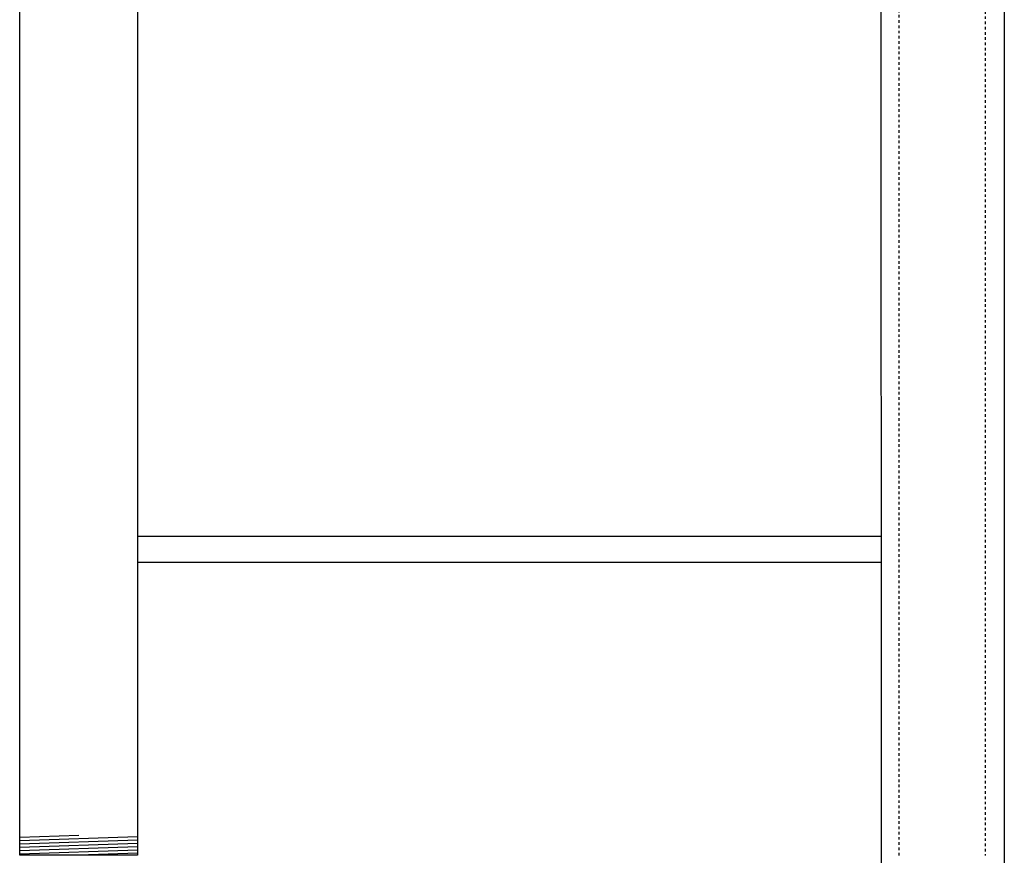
# Model space of a CAD drawing. Extents: x -169 to 2224, y 0 to 2796.
# Tile 115 of 256: x 861 to 899, y 922 to 954. Entities that reach past the tile are written whole.
import ezdxf

# ---------------------------------------------------------------- set-up
doc = ezdxf.new("R2010")
doc.units = 0
doc.header["$MEASUREMENT"] = 0
doc.linetypes.add('HIDDEN5', pattern=[0.05, 0.025, -0.025])
for name, color, linetype in [('CONDUIT', 2, 'CONTINUOUS'), ('FILL-TUBE', 1, 'CONTINUOUS'), ('GALV-4', 4, 'CONTINUOUS')]:
    doc.layers.add(name, color=color, linetype=linetype)

msp = doc.modelspace()

# ---------------------------------------------------------------- linework, layer by layer
at = {"layer": 'CONDUIT'}
for p, q in [((894.11175, 934.40664), (865.71014, 934.40664)), ((894.11175, 933.40664), (865.71014, 933.40664))]:
    msp.add_line(p, q, dxfattribs=at)
at = {"layer": 'FILL-TUBE', "color": 1, "linetype": 'HIDDEN5'}
for points in [[(894.8017, 922.22582), (894.8017, 968.87449), (894.35819, 968.87449)], [(898.5621, 968.87449), (898.09279, 968.87449), (898.09279, 922.22582)]]:
    msp.add_lwpolyline(points, dxfattribs=at)
at = {"layer": 'GALV-4', "color": 7}
for p, q in [((863.46502, 922.97744), (861.21014, 922.90149)), ((865.71014, 922.92799), (861.21014, 922.77642)), ((865.71014, 922.80292), (861.21014, 922.65134)), ((865.71014, 922.67785), (861.21014, 922.52627)), ((865.71014, 922.55278), (861.21014, 922.4012)), ((865.71014, 922.42771), (861.21014, 922.27613)), ((865.71014, 922.30264), (863.46502, 922.22701))]:
    msp.add_line(p, q, dxfattribs=at)
at = {"layer": 'GALV-4', "color": 1, "linetype": 'Continuous'}
msp.add_lwpolyline([(865.71014, 966.36442), (865.71502, 922.22701), (861.21502, 922.22701), (861.21014, 966.39013)], dxfattribs=at)
at = {"layer": 'GALV-4', "color": 1}
msp.add_lwpolyline([(898.80854, 963.91113), (898.81991, 915.66412), (894.12312, 915.66412), (894.11175, 963.91113)], close=True, dxfattribs=at)

doc.saveas('drawing.dxf')
